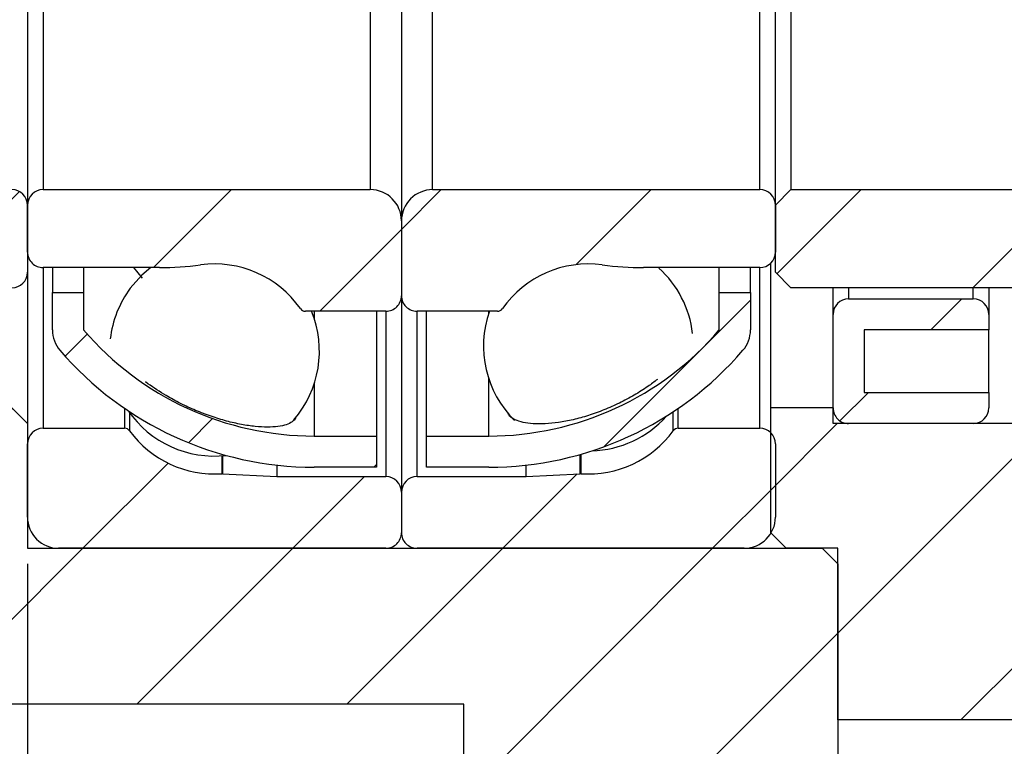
# Model space of a CAD drawing. Header units: millimetres. Extents: x 34 to 537, y 56 to 296.
# Tile 3 of 9: x 78 to 110, y 107 to 131. Entities that reach past the tile are written whole.
import ezdxf

# ---------------------------------------------------------------- set-up
doc = ezdxf.new("R2010")
doc.units = ezdxf.units.MM
doc.header["$LTSCALE"] = 1.5
doc.layers.add('FORMAT', color=7, linetype='Continuous')
doc.styles.add('SLDTEXTSTYLE0', font='GOTHIC.TTF', dxfattribs={"width": 0.913})
doc.dimstyles.new('SLDDIMSTYLE1', dxfattribs={"dimtxt": 5.25, "dimasz": 3.75, "dimexe": 0, "dimexo": 0.0625, "dimgap": 1.3125, "dimtad": 1, "dimrnd": 1e-09, "dimzin": 12, "dimdsep": 46, "dimtxsty": 'SLDTEXTSTYLE0', "dimsah": 1, "dimcen": 0.09, "dimadec": 0, "dimazin": 3, "dimtfac": 1, "dimtofl": 0, "dimtmove": 0, "dimatfit": 3, "dimfxl": 0, "dimfrac": 2, "dimtolj": 1, "dimtzin": 12, "dimarcsym": 0})
doc.dimstyles.new('SLDDIMSTYLE2', dxfattribs={"dimtxt": 5.25, "dimasz": 3.75, "dimexe": 0, "dimexo": 0.0625, "dimgap": 1.3125, "dimtad": 1, "dimrnd": 1e-09, "dimzin": 12, "dimdsep": 46, "dimtxsty": 'SLDTEXTSTYLE0', "dimsah": 1, "dimcen": 0.09, "dimadec": 0, "dimazin": 3, "dimtfac": 1, "dimtmove": 0, "dimatfit": 0, "dimfxl": 0, "dimfrac": 2, "dimtolj": 1, "dimtzin": 12, "dimarcsym": 0})
pattern_1 = [(45, (0, 0), (-3.367596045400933, 3.367596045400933), [])]

# ---------------------------------------------------------------- blocks, each defined once
blk = doc.blocks.new('_D_9')
at = {"layer": 'FORMAT', "color": 7}
for p, q in [((125.3565610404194, 118.3110596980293), (125.3565610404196, 82.16371226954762)), ((78.35656104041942, 113.3110596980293), (78.35656104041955, 82.16371226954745)), ((125.3565610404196, 83.66371226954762), (78.35656104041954, 83.66371226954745))]:
    blk.add_line(p, q, dxfattribs=at)
for points in [[(78.35656104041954, 83.66371226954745), (82.10656104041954, 83.28871226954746), (82.10656104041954, 84.03871226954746)], [(125.3565610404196, 83.66371226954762), (121.6065610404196, 84.0387122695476), (121.6065610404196, 83.2887122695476)]]:
    blk.add_solid(points, dxfattribs=at)
at = {"layer": 'FORMAT', "color": 7, "insert": (97.38691892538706, 90.36976669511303), "char_height": 5.25, "attachment_point": 1, "style": 'SLDTEXTSTYLE0'}
blk.add_mtext('47', dxfattribs=at)
blk = doc.blocks.new('_D_10')
at = {"layer": 'FORMAT', "color": 7}
for p, q in [((78.35656104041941, 112.3110596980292), (78.35656104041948, 82.16371226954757)), ((69.35656104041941, 107.8110596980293), (69.35656104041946, 82.16371226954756)), ((69.35656104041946, 83.66371226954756), (61.10656104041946, 83.66371226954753)), ((78.35656104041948, 83.66371226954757), (69.35656104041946, 83.66371226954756)), ((78.35656104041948, 83.66371226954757), (86.60656104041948, 83.6637122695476))]:
    blk.add_line(p, q, dxfattribs=at)
for points in [[(69.35656104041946, 83.66371226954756), (65.60656104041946, 84.03871226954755), (65.60656104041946, 83.28871226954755)], [(78.35656104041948, 83.66371226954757), (82.10656104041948, 83.28871226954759), (82.10656104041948, 84.03871226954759)]]:
    blk.add_solid(points, dxfattribs=at)
at = {"layer": 'FORMAT', "color": 7, "insert": (71.50184008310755, 90.3697666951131), "char_height": 5.25, "attachment_point": 1, "style": 'SLDTEXTSTYLE0'}
blk.add_mtext('9', dxfattribs=at)

msp = doc.modelspace()

# ---------------------------------------------------------------- hatches: boundary and pattern name
at = {"linetype": 'Continuous', "lineweight": 18}
h = msp.add_hatch(dxfattribs=at)
h.set_pattern_fill('ANSI31', scale=1.5, style=0)
h.set_pattern_definition(pattern_1)
edge = h.paths.add_edge_path(flags=0)
edge.add_line((77.85656104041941, 125.3110596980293), (68.85656104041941, 125.3110596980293))
edge.add_line((68.85656104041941, 125.3110596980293), (68.35656104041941, 124.8110596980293))
edge.add_line((68.35656104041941, 124.8110596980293), (68.35656104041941, 122.6610596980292))
edge.add_line((68.35656104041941, 122.6610596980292), (68.85656104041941, 122.1610596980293))
edge.add_line((68.85656104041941, 122.1610596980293), (77.85656104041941, 122.1610596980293))
edge.add_arc((77.85656104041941, 122.6610596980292), 0.5, 270.0000000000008, 360.0000000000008)
edge.add_line((78.35656104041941, 122.6610596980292), (78.35656104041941, 124.8110596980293))
edge.add_arc((77.85656104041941, 124.8110596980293), 0.5, 0, 90)
h = msp.add_hatch(dxfattribs=at)
h.set_pattern_fill('ANSI31', scale=1.5, style=0)
h.set_pattern_definition(pattern_1)
edge = h.paths.add_edge_path(flags=0)
edge.add_arc((78.85656104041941, 124.8110596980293), 0.5, 90, 180)
edge.add_line((78.35656104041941, 124.8110596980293), (78.35656104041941, 123.3110596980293))
edge.add_arc((78.85656104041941, 123.3110596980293), 0.5000000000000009, 180, 270.0000000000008)
edge.add_line((78.85656104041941, 122.8110596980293), (82.58807121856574, 122.8110596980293))
edge.add_arc((82.58807121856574, 132.8110596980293), 9.999999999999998, 270.0000000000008, 277.6023892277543)
edge.add_arc((84.35656104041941, 119.5610596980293), 3.367500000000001, 35.073871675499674, 97.60238922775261, ccw=False)
edge.add_arc((87.27624531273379, 121.6110596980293), 0.2000000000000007, 215.0738716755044, 270.0000000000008)
edge.add_line((87.27624531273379, 121.4110596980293), (89.85656104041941, 121.4110596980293))
edge.add_arc((89.85656104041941, 121.9110596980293), 0.5000000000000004, 270.0000000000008, 360.0000000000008)
edge.add_line((90.3565610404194, 121.9110596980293), (90.35656104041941, 124.3110596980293))
edge.add_arc((89.35656104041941, 124.3110596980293), 1.000000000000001, 8.142219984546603e-13, 90)
edge.add_line((89.35656104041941, 125.3110596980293), (78.85656104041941, 125.3110596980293))
h = msp.add_hatch(dxfattribs=at)
h.set_pattern_fill('ANSI31', scale=1.5, style=0)
h.set_pattern_definition(pattern_1)
edge = h.paths.add_edge_path(flags=0)
edge.add_arc((101.8565610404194, 124.8110596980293), 0.5, 0, 90)
edge.add_line((101.8565610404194, 125.3110596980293), (91.35656104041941, 125.3110596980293))
edge.add_arc((91.35656104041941, 124.3110596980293), 1.000000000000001, 90, 180)
edge.add_line((90.3565610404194, 124.3110596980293), (90.3565610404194, 121.9110596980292))
edge.add_arc((90.85656104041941, 121.9110596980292), 0.5000000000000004, 180, 270.0000000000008)
edge.add_line((90.85656104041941, 121.4110596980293), (93.43687676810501, 121.4110596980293))
edge.add_arc((93.43687676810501, 121.6110596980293), 0.2000000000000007, 270.0000000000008, 324.9261283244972)
edge.add_arc((96.35656104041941, 119.5610596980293), 3.367500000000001, 82.39761077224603, 144.9261283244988, ccw=False)
edge.add_arc((98.12505086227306, 132.8110596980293), 9.999999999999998, 262.3976107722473, 270.0000000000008)
edge.add_line((98.12505086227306, 122.8110596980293), (101.8565610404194, 122.8110596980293))
edge.add_arc((101.8565610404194, 123.3110596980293), 0.5000000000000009, 270.0000000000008, 360.0000000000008)
edge.add_line((102.3565610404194, 123.3110596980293), (102.3565610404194, 124.8110596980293))
h = msp.add_hatch(dxfattribs=at)
h.set_pattern_fill('ANSI31', scale=1.5, style=0)
h.set_pattern_definition(pattern_1)
edge = h.paths.add_edge_path(flags=0)
edge.add_line((111.8565610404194, 125.3110596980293), (102.8565610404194, 125.3110596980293))
edge.add_line((102.8565610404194, 125.3110596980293), (102.3565610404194, 124.8110596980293))
edge.add_line((102.3565610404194, 124.8110596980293), (102.3565610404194, 122.6610596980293))
edge.add_line((102.3565610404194, 122.6610596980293), (102.8565610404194, 122.1610596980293))
edge.add_line((102.8565610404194, 122.1610596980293), (111.8565610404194, 122.1610596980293))
edge.add_arc((111.8565610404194, 122.6610596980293), 0.5, 270.0000000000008, 360.0000000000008)
edge.add_line((112.3565610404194, 122.6610596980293), (112.3565610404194, 124.8110596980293))
edge.add_arc((111.8565610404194, 124.8110596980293), 0.5, 0, 90)
h = msp.add_hatch(dxfattribs=at)
h.set_pattern_fill('ANSI31', scale=1.5, style=0)
h.set_pattern_definition(pattern_1)
edge = h.paths.add_edge_path(flags=0)
edge.add_line((89.55656104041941, 117.4110596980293), (87.55656104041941, 117.4110596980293))
edge.add_arc((87.55656104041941, 127.1640008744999), 9.7529411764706, 220.6462736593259, 270, ccw=False)
edge.add_line((80.1565610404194, 120.8110596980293), (80.1565610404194, 122.0110596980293))
edge.add_line((80.1565610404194, 122.0110596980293), (79.1565610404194, 122.0110596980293))
edge.add_line((79.1565610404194, 122.0110596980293), (79.15656104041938, 120.8110596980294))
edge.add_arc((80.1565610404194, 120.8110596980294), 1.000000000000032, 180, 220.6462736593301)
edge.add_arc((87.55656104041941, 127.1640008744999), 10.7529411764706, 220.6462736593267, 270.0000000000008)
edge.add_line((87.55656104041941, 116.4110596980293), (89.55656104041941, 116.4110596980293))
edge.add_line((89.55656104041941, 116.4110596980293), (89.55656104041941, 117.4110596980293))
h = msp.add_hatch(dxfattribs=at)
h.set_pattern_fill('ANSI31', scale=1.5, style=0)
h.set_pattern_definition(pattern_1)
edge = h.paths.add_edge_path(flags=0)
edge.add_line((93.1565610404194, 117.4110596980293), (91.15656104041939, 117.4110596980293))
edge.add_line((91.15656104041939, 117.4110596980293), (91.1565610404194, 116.4110596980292))
edge.add_line((91.1565610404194, 116.4110596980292), (93.1565610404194, 116.4110596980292))
edge.add_arc((93.1565610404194, 127.1640008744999), 10.7529411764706, 270.0000000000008, 319.3537263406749)
edge.add_arc((100.5565610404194, 120.8110596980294), 1.000000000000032, 319.3537263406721, 360.0000000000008)
edge.add_line((101.5565610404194, 120.8110596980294), (101.5565610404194, 122.0110596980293))
edge.add_line((101.5565610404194, 122.0110596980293), (100.5565610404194, 122.0110596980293))
edge.add_line((100.5565610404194, 122.0110596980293), (100.5565610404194, 120.8110596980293))
edge.add_arc((93.1565610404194, 127.1640008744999), 9.7529411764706, 270, 319.353726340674, ccw=False)
h = msp.add_hatch(dxfattribs=at)
h.set_pattern_fill('ANSI31', scale=1.5, style=0)
h.set_pattern_definition(pattern_1)
edge = h.paths.add_edge_path(flags=0)
edge.add_line((105.2065610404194, 120.8110596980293), (109.2065610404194, 120.8110596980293))
edge.add_line((109.2065610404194, 120.8110596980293), (109.2065610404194, 121.3110596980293))
edge.add_arc((108.7065610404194, 121.3110596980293), 0.5, 0, 90)
edge.add_line((108.7065610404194, 121.8110596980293), (104.7065610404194, 121.8110596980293))
edge.add_arc((104.7065610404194, 121.3110596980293), 0.5, 90, 179.9999999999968)
edge.add_line((104.2065610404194, 121.3110596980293), (104.2065610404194, 118.3110596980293))
edge.add_arc((104.7065610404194, 118.3110596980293), 0.5, 180, 270.0000000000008)
edge.add_line((104.7065610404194, 117.8110596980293), (108.7065610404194, 117.8110596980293))
edge.add_arc((108.7065610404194, 118.3110596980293), 0.5, 270.0000000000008, 360.0000000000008)
edge.add_line((109.2065610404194, 118.3110596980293), (109.2065610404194, 118.8110596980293))
edge.add_line((109.2065610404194, 118.8110596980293), (105.2065610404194, 118.8110596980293))
edge.add_line((105.2065610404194, 118.8110596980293), (105.2065610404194, 120.8110596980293))
h = msp.add_hatch(dxfattribs=at)
h.set_pattern_fill('ANSI31', scale=1.5, style=0)
h.set_pattern_definition(pattern_1)
h.paths.add_polyline_path([(76.3565610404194, 118.3110596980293), (76.3565610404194, 117.8110596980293), (70.35656104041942, 117.8110596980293), (69.35656104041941, 116.8110596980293), (69.35656104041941, 109.3110596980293), (69.8565610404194, 108.8110596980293), (92.35656104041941, 108.8110596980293), (92.35656104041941, 106.6110596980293), (92.85656104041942, 106.1110596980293), (103.8565610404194, 106.1110596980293), (104.3565610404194, 106.6110596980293), (104.3565610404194, 113.3110596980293), (103.8565610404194, 113.8110596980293), (78.35656104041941, 113.8110596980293), (78.35656104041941, 117.8110596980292), (77.8565610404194, 118.3110596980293)], flags=0)
h = msp.add_hatch(dxfattribs=at)
h.set_pattern_fill('ANSI31', scale=1.5, style=0)
h.set_pattern_definition(pattern_1)
h.paths.add_polyline_path([(104.3565610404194, 113.8110596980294), (104.3565610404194, 108.3110596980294), (114.3565610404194, 108.3110596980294), (114.3565610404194, 117.8110596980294), (104.2065610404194, 117.8110596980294), (104.2065610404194, 118.3110596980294), (102.2065610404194, 118.3110596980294), (102.2065610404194, 114.3110596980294), (102.7065610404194, 113.8110596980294)], flags=0)
h = msp.add_hatch(dxfattribs=at)
h.set_pattern_fill('ANSI31', scale=1.5, style=0)
h.set_pattern_definition(pattern_1)
edge = h.paths.add_edge_path(flags=0)
edge.add_arc((89.85656104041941, 114.3110596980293), 0.5000000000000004, 270.0000000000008, 360.0000000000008)
edge.add_line((90.35656104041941, 114.3110596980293), (90.35656104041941, 115.6110596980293))
edge.add_arc((89.85656104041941, 115.6110596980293), 0.5000000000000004, 0, 90)
edge.add_line((89.85656104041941, 116.1110596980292), (86.35656104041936, 116.1110596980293))
edge.add_line((86.35656104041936, 116.1110596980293), (84.61840166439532, 116.2021527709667))
edge.add_arc((84.60793447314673, 116.0024268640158), 0.2000000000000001, 86.99999999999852, 94.04052738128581)
edge.add_arc((84.35656104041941, 119.5610596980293), 3.367499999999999, 216.0610901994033, 274.04052738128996, ccw=False)
edge.add_arc((81.47263034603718, 117.4610596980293), 0.2000000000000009, 36.06109019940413, 90)
edge.add_line((81.47263034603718, 117.6610596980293), (78.85656104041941, 117.6610596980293))
edge.add_arc((78.85656104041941, 117.1610596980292), 0.5000000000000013, 90, 180)
edge.add_line((78.35656104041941, 117.1610596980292), (78.35656104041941, 114.8110596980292))
edge.add_arc((79.35656104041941, 114.8110596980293), 0.9999999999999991, 180.0000000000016, 270.0000000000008)
edge.add_line((79.35656104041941, 113.8110596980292), (89.85656104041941, 113.8110596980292))
h = msp.add_hatch(dxfattribs=at)
h.set_pattern_fill('ANSI31', scale=1.5, style=0)
h.set_pattern_definition(pattern_1)
edge = h.paths.add_edge_path(flags=0)
edge.add_arc((90.85656104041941, 114.3110596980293), 0.5000000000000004, 180, 269.9999999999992)
edge.add_line((90.8565610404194, 113.8110596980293), (101.3565610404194, 113.8110596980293))
edge.add_arc((101.3565610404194, 114.8110596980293), 0.9999999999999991, 270.0000000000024, 360.0000000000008)
edge.add_line((102.3565610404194, 114.8110596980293), (102.3565610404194, 117.1610596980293))
edge.add_arc((101.8565610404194, 117.1610596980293), 0.5000000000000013, 0, 90)
edge.add_line((101.8565610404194, 117.6610596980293), (99.24049173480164, 117.6610596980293))
edge.add_arc((99.24049173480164, 117.4610596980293), 0.2000000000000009, 90, 143.9389098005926)
edge.add_arc((96.35656104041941, 119.5610596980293), 3.367499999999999, 265.9594726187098, 323.9389098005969, ccw=False)
edge.add_arc((96.10518760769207, 116.0024268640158), 0.2000000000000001, 85.9594726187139, 93.0000000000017)
edge.add_line((96.09472041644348, 116.2021527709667), (94.35656104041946, 116.1110596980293))
edge.add_line((94.35656104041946, 116.1110596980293), (90.8565610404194, 116.1110596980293))
edge.add_arc((90.85656104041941, 115.6110596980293), 0.5000000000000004, 90.00000000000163, 180)
edge.add_line((90.3565610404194, 115.6110596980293), (90.3565610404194, 114.3110596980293))

# ---------------------------------------------------------------- linework, layer by layer
at = {"color": 7, "linetype": 'Continuous', "lineweight": 25}
for p, q in [((90.3565610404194, 143.3110596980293), (90.3565610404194, 124.3110596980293)), ((78.35656104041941, 142.8110596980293), (78.35656104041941, 124.8110596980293)), ((102.3565610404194, 124.8110596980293), (102.3565610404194, 142.8110596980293)), ((78.85656104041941, 142.3110596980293), (78.85656104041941, 125.3110596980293)), ((89.3565610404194, 142.3110596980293), (89.3565610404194, 125.3110596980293)), ((91.35656104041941, 125.3110596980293), (91.35656104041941, 142.3110596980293)), ((101.8565610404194, 125.3110596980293), (101.8565610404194, 142.3110596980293)), ((102.8565610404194, 142.3110596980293), (102.8565610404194, 125.3110596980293)), ((78.85656104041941, 125.3110596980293), (89.3565610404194, 125.3110596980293)), ((91.35656104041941, 125.3110596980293), (101.8565610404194, 125.3110596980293)), ((102.8565610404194, 125.3110596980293), (102.3565610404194, 124.8110596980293)), ((102.8565610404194, 125.3110596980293), (111.8565610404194, 125.3110596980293)), ((78.35656104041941, 124.8110596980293), (78.35656104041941, 122.6610596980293)), ((78.35656104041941, 123.3110596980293), (78.35656104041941, 124.8110596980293)), ((102.3565610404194, 122.6610596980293), (102.3565610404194, 124.8110596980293)), ((102.3565610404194, 124.8110596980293), (102.3565610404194, 123.3110596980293)), ((90.3565610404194, 124.3110596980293), (90.3565610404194, 121.9110596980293)), ((102.2065610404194, 118.3110596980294), (102.2065610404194, 122.9539882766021)), ((78.35656104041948, 122.6610596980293), (78.3565610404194, 117.8110596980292)), ((82.58807121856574, 122.8110596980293), (78.85656104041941, 122.8110596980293)), ((79.1565610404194, 122.8110596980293), (79.1565610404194, 122.0110596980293)), ((80.1565610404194, 122.8110596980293), (80.1565610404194, 122.0110596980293)), ((82.04517232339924, 122.4761223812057), (81.77144138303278, 122.8110596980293)), ((101.8565610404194, 122.8110596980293), (98.12505086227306, 122.8110596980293)), ((100.5565610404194, 122.0110596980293), (100.5565610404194, 122.8110596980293)), ((101.5565610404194, 122.0110596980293), (101.5565610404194, 122.8110596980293)), ((102.3565610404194, 122.6610596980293), (102.8565610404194, 122.1610596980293)), ((79.1565610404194, 122.0110596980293), (80.1565610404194, 122.0110596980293)), ((79.15656104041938, 120.8110596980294), (79.1565610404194, 122.0110596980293)), ((80.1565610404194, 122.0110596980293), (80.1565610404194, 120.8110596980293)), ((100.5565610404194, 122.0110596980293), (101.5565610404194, 122.0110596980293)), ((100.5565610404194, 120.8110596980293), (100.5565610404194, 122.0110596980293)), ((101.5565610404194, 122.0110596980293), (101.5565610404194, 120.8110596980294)), ((111.8565610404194, 122.1610596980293), (102.8565610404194, 122.1610596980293)), ((104.2065610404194, 121.3110596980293), (104.2065610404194, 122.1610596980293)), ((109.2065610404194, 122.1610596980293), (109.2065610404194, 121.3110596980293)), ((90.35656104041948, 121.9110596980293), (90.3565610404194, 115.6110596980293)), ((104.7065610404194, 121.8110596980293), (108.7065610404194, 121.8110596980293)), ((89.85656104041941, 121.4110596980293), (87.27624531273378, 121.4110596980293)), ((89.55656104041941, 121.4110596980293), (89.55656104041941, 117.4110596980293)), ((93.43687676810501, 121.4110596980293), (90.8565610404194, 121.4110596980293)), ((91.15656104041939, 117.4110596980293), (91.15656104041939, 121.4110596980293)), ((104.2065610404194, 118.3110596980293), (104.2065610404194, 121.3110596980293)), ((109.2065610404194, 121.3110596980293), (109.2065610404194, 120.8110596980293)), ((109.2065610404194, 120.8110596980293), (105.2065610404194, 120.8110596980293)), ((105.2065610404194, 120.8110596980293), (105.2065610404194, 118.8110596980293)), ((109.2065610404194, 118.8110596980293), (109.2065610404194, 120.8110596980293)), ((82.2223032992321, 119.0871988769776), (82.14412577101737, 119.1486316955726)), ((105.2065610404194, 118.8110596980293), (109.2065610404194, 118.8110596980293)), ((109.2065610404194, 118.8110596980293), (109.2065610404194, 118.3110596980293)), ((78.3565610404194, 117.8110596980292), (77.8565610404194, 118.3110596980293)), ((104.2065610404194, 118.3110596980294), (102.2065610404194, 118.3110596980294)), ((102.2065610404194, 114.3110596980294), (102.2065610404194, 118.3110596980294)), ((104.2065610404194, 117.8110596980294), (104.2065610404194, 118.3110596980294)), ((78.3565610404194, 117.8110596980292), (78.35656104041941, 113.8110596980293)), ((78.8565610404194, 117.6610596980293), (81.47263034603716, 117.6610596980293)), ((99.24049173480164, 117.6610596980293), (101.8565610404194, 117.6610596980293)), ((114.3565610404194, 117.8110596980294), (104.2065610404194, 117.8110596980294)), ((108.7065610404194, 117.8110596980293), (104.7065610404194, 117.8110596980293)), ((87.55656104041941, 117.4110596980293), (89.55656104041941, 117.4110596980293)), ((89.55656104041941, 117.4110596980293), (89.5565610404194, 116.4110596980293)), ((91.15656104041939, 117.4110596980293), (93.15656104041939, 117.4110596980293)), ((91.1565610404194, 116.4110596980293), (91.15656104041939, 117.4110596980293)), ((78.35656104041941, 114.8110596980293), (78.35656104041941, 117.1610596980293)), ((102.3565610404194, 117.1610596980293), (102.3565610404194, 114.8110596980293)), ((86.35656104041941, 116.4782279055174), (86.35656104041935, 116.1110596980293)), ((89.5565610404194, 116.4110596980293), (87.55656104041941, 116.4110596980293)), ((93.15656104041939, 116.4110596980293), (91.1565610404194, 116.4110596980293)), ((94.35656104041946, 116.1110596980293), (94.3565610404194, 116.4782279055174)), ((84.61840166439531, 116.2021527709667), (86.35656104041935, 116.1110596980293)), ((86.35656104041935, 116.1110596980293), (89.85656104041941, 116.1110596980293)), ((90.8565610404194, 116.1110596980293), (94.35656104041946, 116.1110596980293)), ((94.35656104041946, 116.1110596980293), (96.09472041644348, 116.2021527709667)), ((90.3565610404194, 115.6110596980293), (90.35656104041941, 114.3110596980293)), ((102.2065610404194, 114.3110596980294), (102.7065610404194, 113.8110596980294)), ((78.35656104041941, 113.8110596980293), (103.8565610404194, 113.8110596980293)), ((89.85656104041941, 113.8110596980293), (79.35656104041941, 113.8110596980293)), ((101.3565610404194, 113.8110596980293), (90.8565610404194, 113.8110596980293)), ((104.3565610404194, 113.8110596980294), (102.7065610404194, 113.8110596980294)), ((104.3565610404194, 113.3110596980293), (103.8565610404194, 113.8110596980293)), ((104.3565610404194, 108.3110596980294), (104.3565610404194, 113.8110596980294)), ((104.3565610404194, 113.3110596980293), (104.3565610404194, 106.6110596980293)), ((92.3565610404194, 108.8110596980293), (69.8565610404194, 108.8110596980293)), ((92.3565610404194, 106.6110596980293), (92.3565610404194, 108.8110596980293)), ((114.3565610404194, 108.3110596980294), (104.3565610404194, 108.3110596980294))]:
    msp.add_line(p, q, dxfattribs=at)
at = {"color": 8, "linetype": 'Continuous', "lineweight": 25}
for p, q in [((78.8565610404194, 122.8110596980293), (78.8565610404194, 117.6610596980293)), ((101.8565610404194, 117.6610596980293), (101.8565610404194, 122.8110596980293)), ((104.7065610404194, 122.1610596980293), (104.7065610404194, 121.8110596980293)), ((108.7065610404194, 121.8110596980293), (108.7065610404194, 122.1610596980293)), ((87.55656104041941, 121.4110596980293), (87.55656104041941, 121.1836930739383)), ((89.85656104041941, 121.4110596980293), (89.85656104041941, 116.1110596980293)), ((90.8565610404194, 116.1110596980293), (90.8565610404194, 121.4110596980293)), ((93.15656104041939, 121.3491294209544), (93.15656104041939, 121.4110596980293)), ((93.15656104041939, 117.4110596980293), (93.15656104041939, 119.2514580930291)), ((87.55656104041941, 119.086021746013), (87.55656104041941, 117.4110596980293)), ((81.47263034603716, 118.2976864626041), (81.47263034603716, 117.6610596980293)), ((99.07881377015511, 117.578789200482), (99.07881377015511, 118.188887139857)), ((99.24049173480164, 117.6610596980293), (99.24049173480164, 118.2976864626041)), ((81.63430831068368, 118.1525869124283), (81.63430831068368, 117.578789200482)), ((84.59384205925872, 116.775727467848), (84.59384205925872, 116.2019297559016)), ((84.61840166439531, 116.7775525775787), (84.61840166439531, 116.2021527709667)), ((96.09472041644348, 116.2021527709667), (96.09472041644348, 116.8202605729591)), ((96.11928002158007, 116.2019297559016), (96.11928002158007, 116.8272683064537))]:
    msp.add_line(p, q, dxfattribs=at)
at = {"color": 7, "linetype": 'Continuous', "lineweight": 25, "flags": 128}
msp.add_lwpolyline([(82.31254598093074, 122.8110596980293), (82.02476368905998, 122.5644206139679), (81.65667340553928, 122.1474833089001)], dxfattribs=at)
at = {"color": 7, "linetype": 'Continuous', "lineweight": 25}
for centre, radius, start, end in [((77.85656104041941, 124.8110596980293), 0.5, 1.526666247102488e-13, 90), ((78.85656104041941, 124.8110596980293), 0.5, 90, 179.9999999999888), ((89.35656104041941, 124.3110596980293), 1.000000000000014, 8.177922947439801e-13, 90.00000000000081), ((91.3565610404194, 124.3110596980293), 1, 89.99999999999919, 180.0000000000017), ((101.8565610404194, 124.8110596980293), 0.5, 9.159997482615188e-13, 90), ((78.85656104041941, 123.3110596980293), 0.5, 180, 270.0000000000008), ((101.8565610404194, 123.3110596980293), 0.4999999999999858, 270.0000000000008, 1.526666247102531e-13), ((84.35656104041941, 119.5610596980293), 3.367500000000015, 35.07387167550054, 97.60238922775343), ((96.35656104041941, 119.5610596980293), 3.367500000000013, 82.39761077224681, 144.9261283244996), ((77.85656104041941, 122.6610596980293), 0.5, 270.0000000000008, 0), ((82.58807121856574, 132.8110596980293), 9.999999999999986, 270.0000000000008, 277.6023892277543), ((98.12505086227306, 132.8110596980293), 9.999999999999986, 262.3976107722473, 270.0000000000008), ((96.35656104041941, 120.3002937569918), 3.3675, 6.765203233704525, 47.86799463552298), ((84.35656104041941, 120.1348574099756), 3.367500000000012, 143.2973852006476, 173.3777562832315), ((89.85656104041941, 121.9110596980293), 0.5, 270.0000000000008, 6.259331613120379e-12), ((90.8565610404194, 121.9110596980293), 0.5, 179.9999999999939, 270.0000000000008), ((104.7065610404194, 121.3110596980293), 0.5000000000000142, 90, 179.9999999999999), ((108.7065610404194, 121.3110596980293), 0.5000000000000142, 1.526666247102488e-13, 90), ((84.35656104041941, 120.1348574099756), 3.367500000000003, 319.0949847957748, 22.27027933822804), ((87.27624531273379, 121.6110596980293), 0.2000000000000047, 215.0738716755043, 269.9999999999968), ((96.35656104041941, 120.3002937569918), 3.367500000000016, 160.7403995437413, 225.3155843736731), ((93.43687676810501, 121.6110596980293), 0.2000000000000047, 270.0000000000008, 324.9261283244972), ((80.1565610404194, 120.8110596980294), 1.000000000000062, 179.9999999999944, 220.6462736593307), ((87.55656104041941, 127.1640008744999), 9.752941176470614, 220.6462736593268, 270.0000000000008), ((93.15656104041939, 127.1640008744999), 9.752941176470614, 270.0000000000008, 319.3537263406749), ((100.5565610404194, 120.8110596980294), 1.000000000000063, 319.3537263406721, 0), ((87.55656104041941, 127.1640008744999), 10.7529411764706, 220.6462736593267, 270.0000000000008), ((93.15656104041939, 127.1640008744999), 10.75294117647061, 270.0000000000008, 319.3537263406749), ((84.35656104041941, 120.1348574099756), 3.367500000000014, 214.6303317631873, 276.4151031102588), ((104.7065610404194, 118.3110596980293), 0.5000000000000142, 179.9999999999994, 270.0000000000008), ((108.7065610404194, 118.3110596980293), 0.5, 270.0000000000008, 0), ((96.35656104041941, 120.3002937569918), 3.36750000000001, 271.9544695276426, 318.0373132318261), ((78.85656104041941, 117.1610596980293), 0.5, 90.00000000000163, 179.999999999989), ((81.47263034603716, 117.4610596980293), 0.2000000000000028, 36.06109019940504, 90), ((84.35656104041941, 119.5610596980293), 3.367500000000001, 216.0610901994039, 274.0405273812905), ((96.35656104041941, 119.5610596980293), 3.367499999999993, 265.9594726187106, 323.9389098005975), ((99.24049173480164, 117.4610596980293), 0.2000000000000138, 90, 143.9389098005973), ((101.8565610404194, 117.1610596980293), 0.4999999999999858, 2.086443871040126e-12, 90), ((84.60793447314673, 116.0024268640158), 0.1999999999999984, 87.00000000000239, 94.04052738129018), ((89.85656104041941, 115.6110596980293), 0.5000000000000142, 0, 90), ((90.8565610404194, 115.6110596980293), 0.5000000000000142, 90, 180), ((96.10518760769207, 116.0024268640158), 0.1999999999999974, 85.9594726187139, 93.0000000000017), ((79.35656104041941, 114.8110596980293), 1, 179.9999999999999, 270.0000000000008), ((101.3565610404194, 114.8110596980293), 1, 270.0000000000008, 1.526666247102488e-13), ((89.85656104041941, 114.3110596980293), 0.5, 270.0000000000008, 5.343331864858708e-12), ((90.8565610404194, 114.3110596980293), 0.5, 179.9999999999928, 270.0000000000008)]:
    msp.add_arc(centre, radius, start, end, dxfattribs=at)
for points, knots in [([(98.56925757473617, 119.2250838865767), (98.47039226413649, 119.149180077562), (98.24304111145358, 118.9746313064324), (97.82903591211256, 118.7169324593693), (97.35389723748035, 118.4620344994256), (96.85639477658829, 118.2423054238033), (96.35530735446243, 118.0622111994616), (95.86326350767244, 117.9273582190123), (95.39409162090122, 117.8374639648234), (94.96134844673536, 117.7947813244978), (94.57578561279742, 117.7962161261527), (94.25104918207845, 117.8410062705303), (93.9982243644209, 117.9250857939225), (93.82866543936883, 118.0340267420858), (93.7851320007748, 118.125920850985), (93.76568391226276, 118.1669735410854)], [0, 0, 0, 0, 0.06176622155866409, 0.1420379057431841, 0.2223050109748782, 0.3018570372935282, 0.3814077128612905, 0.4602596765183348, 0.5391138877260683, 0.618086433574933, 0.6970609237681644, 0.7765632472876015, 0.8560645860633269, 0.9356984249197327, 1, 1, 1, 1]), ([(86.9551103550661, 118.001514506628), (86.95461923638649, 117.9966831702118), (86.94913972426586, 117.9427789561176), (86.85718213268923, 117.8624245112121), (86.67401108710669, 117.7684909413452), (86.40543829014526, 117.7102723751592), (86.06785622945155, 117.6900871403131), (85.67070654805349, 117.7106389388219), (85.22519469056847, 117.7757381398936), (84.74699835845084, 117.8840109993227), (84.2501988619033, 118.0360867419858), (83.75052234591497, 118.2262549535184), (83.26322961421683, 118.4516881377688), (82.73456442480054, 118.7362030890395), (82.41084572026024, 118.9580116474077), (82.2223032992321, 119.0871988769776)], [0, 0, 0, 0, 0.007883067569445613, 0.08795300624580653, 0.1679209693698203, 0.2478907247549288, 0.3282239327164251, 0.4085562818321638, 0.4890442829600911, 0.5695295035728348, 0.649585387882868, 0.7296408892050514, 0.809277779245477, 0.8889182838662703, 1, 1, 1, 1])]:
    msp.add_open_spline(points, degree=3, knots=knots, dxfattribs=at)

# ---------------------------------------------------------------- dimensions: what is measured, and where the dimension line sits
at = {"layer": 'FORMAT', "color": 7}
for base, p1, p2, angle, dimstyle, picture, middle in [((78.35656104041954, 83.6637122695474), (125.3565610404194, 119.8110596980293), (78.35656104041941, 114.8110596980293), 2.425342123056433e-13, 'SLDDIMSTYLE1', '_D_9', (101.2660857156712, 83.6637122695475)), ((69.35656104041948, 83.66371226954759), (78.35656104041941, 113.8110596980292), (69.35656104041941, 109.3110596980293), 1.809382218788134e-13, 'SLDDIMSTYLE2', '_D_10', (73.44142347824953, 83.6637122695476))]:
    dim = msp.add_linear_dim(base=base, p1=p1, p2=p2, angle=angle, dimstyle=dimstyle, dxfattribs=at)
    dim.commit()
    dim.dimension.update_dxf_attribs({"geometry": picture, "text_midpoint": middle, "dimtype": 160})

doc.saveas('drawing.dxf')
